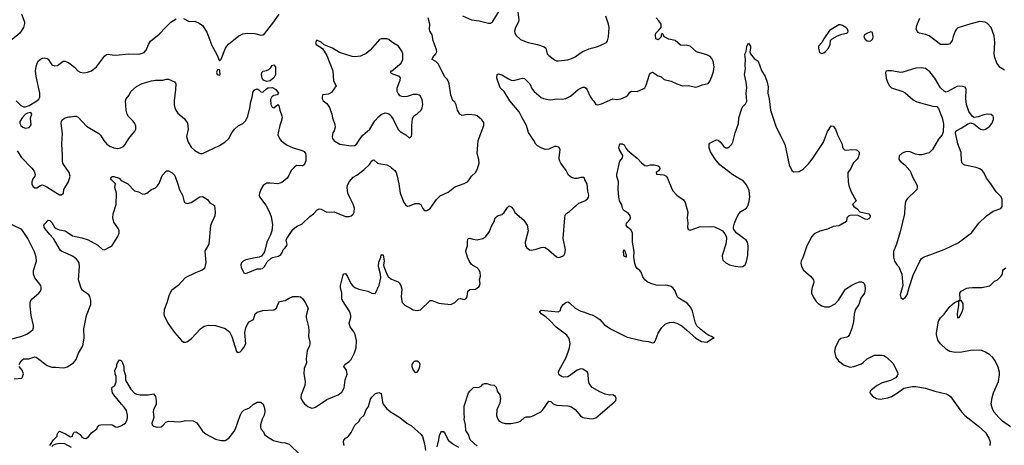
# Model space of a CAD drawing. Header units: inches. Extents: x 2220522 to 2384314, y 721474 to 893490.
# Tile 143 of 256: x 2276049 to 2286508, y 813054 to 817571. Entities that reach past the tile are written whole.
import ezdxf

# ---------------------------------------------------------------- set-up
doc = ezdxf.new("R2010")
doc.units = ezdxf.units.IN
doc.header["$MEASUREMENT"] = 0
doc.layers.add('C2871', color=7, linetype='Continuous')
doc.layers.add('C2881', color=7, linetype='Continuous')

msp = doc.modelspace()

# ---------------------------------------------------------------- linework, layer by layer
at = {"layer": 'C2871', "color": 5}
for points, elevation in [([(2276068, 817630), (2276098, 817550), (2276100, 817530), (2276088, 817490), (2276050, 817428), (2275970, 817361)], 280), ([(2276011, 816710), (2276061, 816661), (2276088, 816648), (2276110, 816648), (2276150, 816659), (2276230, 816710), (2276251, 816729), (2276262, 816750), (2276264, 816790), (2276224, 816970), (2276216, 817030), (2276222, 817070), (2276234, 817110), (2276250, 817136), (2276270, 817154), (2276290, 817162), (2276310, 817166), (2276339, 817159), (2276350, 817151), (2276390, 817094), (2276421, 817081), (2276450, 817087), (2276510, 817130), (2276532, 817132), (2276572, 817112), (2276630, 817068), (2276667, 817027), (2276690, 817014), (2276730, 817006), (2276770, 817014), (2276810, 817030), (2276864, 817070), (2276950, 817185), (2276970, 817202), (2276990, 817205), (2277030, 817197), (2277070, 817196), (2277209, 817209), (2277310, 817206), (2277330, 817208), (2277370, 817223), (2277392, 817248), (2277416, 817310), (2277437, 817343), (2277530, 817417), (2277603, 817497), (2277656, 817544), (2277710, 817582)], 280), ([(2277790, 817584), (2277850, 817554), (2277910, 817555), (2277954, 817534), (2277989, 817509), (2278038, 817438), (2278090, 817298), (2278143, 817203), (2278170, 817134), (2278190, 817152), (2278234, 817270), (2278249, 817290), (2278268, 817312), (2278378, 817402), (2278419, 817421), (2278470, 817429), (2278545, 817425), (2278610, 817409), (2278630, 817410), (2278650, 817420), (2278750, 817550), (2278805, 817630)], 280), ([(2280000, 817338), (2279970, 817361), (2279950, 817369), (2279890, 817369), (2279870, 817361), (2279772, 817248), (2279730, 817212), (2279670, 817185), (2279610, 817176), (2279581, 817181), (2279445, 817225), (2279370, 817268), (2279283, 817303), (2279250, 817333), (2279207, 817353), (2279192, 817330), (2279198, 817310), (2279266, 817266), (2279313, 817193), (2279374, 817030), (2279382, 816922), (2279411, 816870), (2279362, 816798), (2279330, 816781), (2279270, 816773), (2279265, 816770), (2279261, 816750), (2279261, 816730), (2279271, 816710), (2279310, 816681), (2279339, 816639), (2279365, 816570), (2279373, 816530), (2279398, 816458), (2279401, 816430), (2279388, 816392), (2279375, 816370), (2279367, 816330), (2279371, 816311), (2279390, 816285), (2279451, 816251), (2279570, 816231), (2279610, 816236), (2279630, 816253), (2279659, 816301), (2279695, 816345), (2279767, 816410), (2279823, 816497), (2279859, 816541), (2279890, 816566), (2279930, 816582), (2279950, 816580), (2279970, 816572), (2279993, 816553), (2280000, 816541)], 280), ([(2280000, 817002), (2279987, 817010), (2280000, 817028)], 280), ([(2276021, 816181), (2276069, 816110), (2276177, 815997), (2276202, 815962), (2276214, 815930), (2276210, 815910), (2276190, 815883), (2276177, 815850), (2276178, 815830), (2276190, 815804), (2276210, 815788), (2276230, 815787), (2276270, 815812), (2276290, 815818), (2276336, 815796), (2276470, 815711), (2276490, 815711), (2276514, 815730), (2276519, 815770), (2276567, 815850), (2276585, 815910), (2276576, 815950), (2276516, 816030), (2276507, 816050), (2276504, 816070), (2276505, 816135), (2276495, 816250), (2276503, 816363), (2276490, 816470), (2276492, 816490), (2276501, 816510), (2276530, 816530), (2276570, 816542), (2276590, 816539), (2276632, 816548), (2276650, 816546), (2276670, 816537), (2276760, 816440), (2276890, 816365), (2276906, 816346), (2276941, 816290), (2276975, 816250), (2277008, 816228), (2277050, 816212), (2277090, 816205), (2277119, 816210), (2277150, 816226), (2277170, 816248), (2277208, 816312), (2277272, 816388), (2277283, 816410), (2277282, 816442), (2277273, 816470), (2277255, 816495), (2277204, 816544), (2277190, 816570), (2277181, 816610), (2277174, 816710), (2277181, 816730), (2277210, 816771), (2277230, 816811), (2277290, 816863), (2277350, 816896), (2277450, 816924), (2277490, 816930), (2277570, 816930), (2277610, 816940), (2277630, 816940), (2277692, 816912), (2277708, 816890), (2277705, 816830), (2277688, 816712), (2277689, 816669), (2277696, 816636), (2277710, 816605), (2277730, 816580), (2277799, 816519), (2277833, 816473), (2277840, 816410), (2277819, 816330), (2277837, 816270), (2277870, 816220), (2277910, 816184), (2277950, 816157), (2277970, 816151), (2277990, 816151), (2278170, 816236), (2278227, 816270), (2278269, 816311), (2278302, 816370), (2278330, 816408), (2278370, 816444), (2278419, 816470), (2278450, 816503), (2278474, 816546), (2278496, 816650), (2278499, 816690), (2278519, 816750), (2278528, 816810), (2278538, 816822), (2278550, 816832), (2278570, 816839), (2278590, 816828), (2278610, 816805), (2278630, 816804), (2278670, 816839), (2278690, 816850), (2278730, 816853), (2278750, 816845), (2278771, 816830), (2278798, 816790), (2278785, 816775), (2278750, 816768), (2278726, 816754), (2278714, 816726), (2278718, 816670), (2278730, 816642), (2278750, 816635), (2278791, 816671), (2278800, 816660), (2278813, 816610), (2278835, 816550), (2278838, 816530), (2278828, 816490), (2278811, 816450), (2278793, 816370), (2278792, 816350), (2278807, 816310), (2278826, 816286), (2278890, 816239), (2278953, 816213), (2279050, 816183), (2279072, 816172), (2279086, 816150), (2279089, 816130), (2279087, 816073), (2279070, 816030), (2279058, 816022), (2279050, 816020), (2278990, 816024), (2278971, 816010), (2278934, 815970), (2278905, 815910), (2278890, 815890), (2278870, 815870), (2278835, 815845), (2278790, 815830), (2278710, 815838), (2278670, 815835), (2278635, 815810), (2278609, 815770), (2278595, 815730), (2278593, 815710), (2278597, 815690), (2278662, 815602), (2278692, 815550), (2278721, 815481), (2278734, 815394), (2278728, 815332), (2278713, 815287), (2278675, 815210), (2278651, 815109), (2278617, 815063), (2278591, 815049), (2278550, 815045), (2278450, 815024), (2278423, 815010), (2278405, 814990), (2278398, 814970), (2278402, 814942), (2278430, 814885), (2278450, 814876), (2278570, 814926), (2278610, 814926), (2278629, 814931), (2278650, 814952), (2278679, 815001), (2278720, 815040), (2278733, 815047), (2278797, 815063), (2278822, 815078), (2278838, 815102), (2278849, 815130), (2278869, 815151), (2278885, 815175), (2278889, 815190), (2278881, 815230), (2278885, 815250), (2278950, 815345), (2278990, 815378), (2279050, 815405), (2279130, 815481), (2279170, 815511), (2279210, 815552), (2279230, 815563), (2279250, 815562), (2279310, 815530), (2279390, 815533), (2279510, 815484), (2279550, 815484), (2279570, 815490), (2279590, 815506), (2279603, 815530), (2279606, 815570), (2279593, 815613), (2279551, 815691), (2279536, 815730), (2279528, 815790), (2279530, 815813), (2279550, 815850), (2279590, 815899), (2279630, 815920), (2279703, 815977), (2279766, 816034), (2279790, 816075), (2279799, 816081), (2279810, 816085), (2279850, 816050), (2279864, 816044), (2279950, 816030), (2279987, 816010), (2280000, 815999)], 260), ([(2276042, 813910), (2276063, 813950), (2276090, 813970), (2276147, 813973), (2276208, 813992), (2276222, 813990), (2276342, 813902), (2276390, 813882), (2276430, 813884), (2276510, 813877), (2276530, 813881), (2276552, 813888), (2276622, 813930), (2276650, 813965), (2276672, 814030), (2276718, 814110), (2276733, 814190), (2276730, 814290), (2276759, 814430), (2276804, 814550), (2276805, 814590), (2276793, 814633), (2276783, 814650), (2276770, 814663), (2276717, 814697), (2276700, 814720), (2276674, 814810), (2276685, 814950), (2276679, 814990), (2276669, 815010), (2276651, 815031), (2276617, 815057), (2276550, 815090), (2276495, 815110), (2276482, 815122), (2276409, 815249), (2276368, 815290), (2276321, 815350), (2276307, 815370), (2276304, 815390), (2276314, 815406), (2276350, 815443), (2276370, 815439), (2276390, 815417), (2276418, 815370), (2276436, 815356), (2276470, 815341), (2276530, 815329), (2276565, 815310), (2276610, 815276), (2276710, 815256), (2276775, 815235), (2276878, 815178), (2276930, 815131), (2276950, 815128), (2277010, 815159), (2277030, 815176), (2277050, 815204), (2277091, 815270), (2277106, 815310), (2277105, 815330), (2277097, 815350), (2277050, 815423), (2277038, 815470), (2277041, 815510), (2277072, 815610), (2277077, 815730), (2277061, 815790), (2277065, 815830), (2277024, 815870), (2277013, 815890), (2277030, 815907), (2277050, 815908), (2277106, 815890), (2277125, 815865), (2277198, 815830), (2277270, 815755), (2277310, 815745), (2277350, 815722), (2277370, 815719), (2277399, 815730), (2277450, 815768), (2277492, 815788), (2277510, 815803), (2277530, 815831), (2277550, 815890), (2277563, 815917), (2277610, 815967), (2277630, 815967), (2277670, 815945), (2277696, 815916), (2277730, 815826), (2277746, 815766), (2277777, 815710), (2277797, 815637), (2277806, 815626), (2277830, 815622), (2277870, 815630), (2277964, 815690), (2277990, 815695), (2278043, 815663), (2278070, 815628), (2278108, 815608), (2278118, 815598), (2278125, 815530), (2278123, 815490), (2278074, 815386), (2278058, 815190), (2278021, 815130), (2278015, 815110), (2278025, 814995), (2278011, 814930), (2277988, 814912), (2277916, 814884), (2277807, 814833), (2277731, 814750), (2277662, 814698), (2277635, 814650), (2277613, 814567), (2277582, 814490), (2277580, 814450), (2277585, 814430), (2277622, 814350), (2277692, 814252), (2277766, 814166), (2277788, 814148), (2277810, 814149), (2277830, 814156), (2277874, 814186), (2277970, 814290), (2278010, 814319), (2278051, 814329), (2278130, 814325), (2278230, 814294), (2278277, 814257), (2278303, 814210), (2278351, 814051), (2278370, 814037), (2278390, 814045), (2278410, 814065), (2278430, 814091), (2278450, 814130), (2278440, 814250), (2278450, 814299), (2278470, 814340), (2278490, 814368), (2278534, 814390), (2278549, 814450), (2278570, 814468), (2278630, 814486), (2278750, 814491), (2278776, 814510), (2278792, 814550), (2278810, 814579), (2278870, 814591), (2278910, 814617), (2278950, 814633), (2279010, 814634), (2279030, 814628), (2279055, 814610), (2279083, 814570), (2279113, 814510), (2279091, 814430), (2279091, 814410), (2279118, 814310), (2279122, 814270), (2279118, 814210), (2279130, 814150), (2279130, 814130), (2279128, 814110), (2279104, 814056), (2279091, 813970), (2279095, 813930), (2279072, 813868), (2279068, 813812), (2279080, 813730), (2279078, 813690), (2279039, 813590), (2279037, 813557), (2279050, 813526), (2279075, 813495), (2279110, 813464), (2279150, 813448), (2279170, 813450), (2279190, 813460), (2279310, 813541), (2279433, 813590), (2279470, 813618), (2279495, 813665), (2279506, 813750), (2279528, 813810), (2279521, 813850), (2279493, 813890), (2279501, 813910), (2279550, 813942), (2279570, 813965), (2279605, 814035), (2279623, 814090), (2279626, 814166), (2279613, 814230), (2279599, 814259), (2279561, 814310), (2279547, 814350), (2279566, 814410), (2279566, 814430), (2279557, 814470), (2279477, 814590), (2279470, 814610), (2279470, 814670), (2279458, 814730), (2279458, 814750), (2279480, 814850), (2279490, 814875), (2279510, 814877), (2279530, 814847), (2279565, 814770), (2279586, 814746), (2279609, 814729), (2279650, 814710), (2279746, 814690), (2279790, 814670), (2279810, 814665), (2279830, 814670), (2279868, 814752), (2279886, 814830), (2279882, 814870), (2279862, 814950), (2279863, 814997), (2279885, 815050), (2279890, 815074), (2279910, 815074), (2279920, 815010), (2279915, 814970), (2279917, 814950), (2279949, 814869), (2279964, 814844), (2279990, 814821), (2280000, 814818)], 240), ([(2275964, 814184), (2276061, 814210), (2276125, 814235), (2276190, 814281), (2276196, 814304), (2276195, 814325), (2276171, 814431), (2276161, 814530), (2276161, 814570), (2276168, 814592), (2276180, 814610), (2276251, 814670), (2276270, 814690), (2276278, 814710), (2276278, 814730), (2276272, 814750), (2276211, 814830), (2276196, 814870), (2276194, 814910), (2276226, 815010), (2276224, 815050), (2276207, 815107), (2276134, 815250), (2276070, 815344), (2275970, 815395)], 260), ([(2275990, 813759), (2276070, 813765), (2276080, 813780), (2276089, 813811), (2276075, 813850), (2276043, 813890)], 240), ([(2276368, 813050), (2276409, 813111), (2276446, 813150), (2276448, 813170), (2276458, 813190), (2276470, 813202), (2276535, 813175), (2276590, 813145), (2276609, 813151), (2276613, 813170), (2276626, 813194), (2276650, 813196), (2276690, 813170), (2276710, 813140), (2276730, 813130), (2276750, 813127), (2276778, 813142), (2276810, 813187), (2276869, 813230), (2276875, 813245), (2276894, 813266), (2276910, 813270), (2277010, 813275), (2277032, 813270), (2277068, 813248), (2277090, 813246), (2277130, 813263), (2277171, 813289), (2277190, 813323), (2277195, 813350), (2277195, 813375), (2277184, 813424), (2277160, 813460), (2277130, 813490), (2277047, 813590), (2277035, 813610), (2277027, 813650), (2277030, 813672), (2277058, 813690), (2277074, 813726), (2277074, 813790), (2277064, 813810), (2277059, 813850), (2277082, 813890), (2277082, 813910), (2277089, 813930), (2277110, 813962), (2277130, 813952), (2277141, 813930), (2277154, 813890), (2277156, 813850), (2277174, 813794), (2277173, 813750), (2277177, 813737), (2277228, 813648), (2277270, 813608), (2277290, 813595), (2277329, 813589), (2277412, 813588), (2277470, 813601), (2277490, 813571), (2277498, 813530), (2277497, 813490), (2277470, 813430), (2277467, 813410), (2277474, 813350), (2277464, 813316), (2277451, 813290), (2277455, 813270), (2277470, 813257), (2277510, 813247), (2277550, 813251), (2277573, 813267), (2277600, 813300), (2277629, 813311), (2277750, 813304), (2277810, 813318), (2277890, 813315), (2277930, 813291), (2277990, 813203), (2278030, 813171), (2278130, 813120), (2278190, 813103), (2278230, 813105), (2278270, 813130), (2278325, 813195), (2278343, 813230), (2278390, 813370), (2278410, 813405), (2278430, 813428), (2278489, 813450), (2278530, 813487), (2278570, 813511), (2278610, 813511), (2278636, 813490), (2278648, 813448), (2278652, 813410), (2278647, 813373), (2278626, 813330), (2278607, 813270), (2278606, 813250), (2278611, 813230), (2278637, 813197), (2278651, 813170), (2278670, 813151), (2278744, 813104), (2278830, 813083), (2278870, 813080), (2278910, 813064), (2279031, 812950)], 220), ([(2279494, 813050), (2279487, 813090), (2279492, 813108), (2279509, 813130), (2279530, 813139), (2279541, 813150), (2279570, 813191), (2279610, 813267), (2279653, 813307), (2279670, 813339), (2279707, 813373), (2279729, 813430), (2279754, 813466), (2279777, 813543), (2279790, 813566), (2279830, 813602), (2279865, 813615), (2279890, 813605), (2279903, 813510), (2279911, 813490), (2279950, 813441), (2280000, 813403)], 220), ([(2276598, 813030), (2276528, 813068), (2276470, 813073), (2276434, 813066), (2276405, 813055), (2276390, 813042)], 220)]:
    msp.add_lwpolyline(points, dxfattribs=dict(at, elevation=elevation))
for points, elevation in [([(2278170, 817038), (2278150, 817038), (2278138, 817010), (2278146, 816990), (2278170, 816983), (2278179, 816990), (2278174, 817030)], 280), ([(2278670, 816916), (2278639, 816930), (2278625, 816950), (2278619, 816990), (2278622, 817010), (2278635, 817025), (2278670, 817031), (2278697, 817043), (2278717, 817063), (2278730, 817085), (2278750, 817091), (2278765, 817070), (2278767, 816990), (2278750, 816954), (2278710, 816923)], 260), ([(2276168, 816588), (2276130, 816580), (2276110, 816569), (2276074, 816530), (2276051, 816490), (2276051, 816470), (2276061, 816450), (2276081, 816430), (2276110, 816420), (2276150, 816428), (2276170, 816454), (2276165, 816530), (2276177, 816570)], 280)]:
    msp.add_lwpolyline(points, close=True, dxfattribs=dict(at, elevation=elevation))
at = {"layer": 'C2881', "color": 5}
for points, elevation in [([(2280751, 817611), (2280850, 817570), (2280930, 817560), (2281030, 817534), (2281050, 817536), (2281072, 817550), (2281150, 817674)], 260), ([(2281341, 817650), (2281351, 817570), (2281348, 817550), (2281316, 817490), (2281305, 817450), (2281309, 817429), (2281324, 817404), (2281370, 817363), (2281410, 817344), (2281450, 817330), (2281550, 817310), (2281622, 817282), (2281637, 817270), (2281652, 817210), (2281670, 817190), (2281730, 817144), (2281750, 817135), (2281770, 817134), (2281870, 817144), (2281910, 817159), (2281950, 817178), (2282002, 817218), (2282030, 817234), (2282099, 817261), (2282190, 817288), (2282270, 817321), (2282281, 817330), (2282292, 817348), (2282303, 817390), (2282310, 817490), (2282304, 817524), (2282276, 817610)], 260), ([(2280000, 815999), (2280033, 815970), (2280048, 815948), (2280060, 815910), (2280078, 815830), (2280090, 815730), (2280130, 815630), (2280150, 815602), (2280170, 815592), (2280190, 815596), (2280250, 815620), (2280290, 815622), (2280309, 815609), (2280330, 815567), (2280350, 815546), (2280374, 815546), (2280411, 815569), (2280478, 815662), (2280517, 815703), (2280601, 815739), (2280670, 815797), (2280770, 815832), (2280805, 815850), (2280824, 815870), (2280850, 815910), (2280891, 815950), (2280913, 815990), (2280930, 816050), (2280927, 816087), (2280909, 816150), (2280919, 816290), (2280979, 816450), (2280979, 816479), (2280959, 816510), (2280910, 816552), (2280890, 816558), (2280810, 816565), (2280750, 816553), (2280723, 816570), (2280700, 816610), (2280687, 816667), (2280670, 816695), (2280650, 816714), (2280630, 816769), (2280611, 816890), (2280602, 816922), (2280590, 816940), (2280560, 816970), (2280499, 817099), (2280470, 817127), (2280429, 817150), (2280438, 817170), (2280470, 817210), (2280479, 817230), (2280478, 817250), (2280442, 817350), (2280432, 817410), (2280405, 817450), (2280402, 817470), (2280404, 817524), (2280388, 817590)], 260), ([(2280000, 814818), (2280070, 814790), (2280080, 814780), (2280097, 814750), (2280107, 814710), (2280102, 814630), (2280113, 814570), (2280141, 814541), (2280210, 814502), (2280230, 814492), (2280270, 814484), (2280308, 814492), (2280410, 814591), (2280430, 814591), (2280503, 814563), (2280530, 814558), (2280630, 814550), (2280673, 814570), (2280710, 814607), (2280730, 814611), (2280770, 814603), (2280788, 814610), (2280804, 814630), (2280810, 814691), (2280830, 814707), (2280890, 814711), (2280925, 814735), (2280934, 814746), (2280939, 814770), (2280934, 814810), (2280944, 814850), (2280941, 814890), (2280924, 814924), (2280910, 814937), (2280870, 814957), (2280850, 814973), (2280826, 815006), (2280807, 815050), (2280789, 815110), (2280792, 815130), (2280807, 815170), (2280805, 815215), (2280810, 815242), (2280818, 815250), (2280830, 815253), (2280861, 815241), (2280910, 815233), (2280970, 815249), (2281000, 815270), (2281038, 815322), (2281060, 815380), (2281088, 815430), (2281101, 815470), (2281125, 815490), (2281170, 815505), (2281196, 815524), (2281230, 815579), (2281250, 815595), (2281270, 815586), (2281295, 815555), (2281310, 815526), (2281403, 815443), (2281438, 815390), (2281450, 815330), (2281417, 815210), (2281422, 815170), (2281435, 815150), (2281465, 815130), (2281490, 815125), (2281534, 815134), (2281590, 815154), (2281610, 815156), (2281630, 815152), (2281668, 815130), (2281750, 815055), (2281770, 815047), (2281790, 815051), (2281829, 815070), (2281841, 815090), (2281847, 815130), (2281822, 815250), (2281839, 815470), (2281844, 815496), (2281850, 815511), (2281890, 815534), (2281990, 815625), (2282051, 815649), (2282079, 815670), (2282091, 815689), (2282094, 815710), (2282085, 815750), (2282078, 815830), (2282054, 815870), (2282049, 815889), (2282037, 815897), (2282010, 815896), (2281970, 815885), (2281946, 815886), (2281910, 815897), (2281880, 815920), (2281855, 815970), (2281796, 816050), (2281786, 816070), (2281779, 816090), (2281780, 816110), (2281789, 816190), (2281786, 816206), (2281777, 816217), (2281750, 816226), (2281730, 816226), (2281670, 816198), (2281630, 816195), (2281590, 816210), (2281551, 816231), (2281531, 816251), (2281511, 816290), (2281454, 816374), (2281434, 816450), (2281387, 816530), (2281355, 816595), (2281255, 816710), (2281195, 816810), (2281153, 816850), (2281118, 816950), (2281122, 816990), (2281130, 816996), (2281170, 816987), (2281243, 816943), (2281270, 816930), (2281290, 816927), (2281310, 816929), (2281390, 816952), (2281410, 816948), (2281469, 816889), (2281494, 816834), (2281513, 816810), (2281590, 816745), (2281614, 816734), (2281664, 816724), (2281690, 816721), (2281750, 816730), (2281812, 816728), (2281850, 816735), (2281899, 816761), (2281983, 816830), (2282030, 816855), (2282050, 816856), (2282066, 816846), (2282075, 816835), (2282110, 816758), (2282130, 816726), (2282148, 816708), (2282170, 816672), (2282188, 816668), (2282230, 816678), (2282348, 816730), (2282390, 816724), (2282435, 816730), (2282490, 816755), (2282510, 816771), (2282530, 816802), (2282548, 816812), (2282610, 816810), (2282679, 816841), (2282690, 816850), (2282704, 816876), (2282741, 816990), (2282750, 817005), (2282770, 817016), (2282830, 816976), (2282864, 816964), (2282896, 816936), (2282970, 816920), (2283030, 816890), (2283089, 816871), (2283150, 816874), (2283230, 816857), (2283257, 816863), (2283299, 816881), (2283364, 816896), (2283380, 816920), (2283403, 816970), (2283419, 817021), (2283425, 817070), (2283416, 817130), (2283401, 817161), (2283382, 817182), (2283350, 817200), (2283239, 817230), (2283170, 817290), (2283130, 817301), (2283090, 817298), (2283070, 817302), (2283011, 817351), (2282946, 817366), (2282895, 817390), (2282882, 817422), (2282870, 817426), (2282862, 817410), (2282862, 817390), (2282830, 817358), (2282808, 817370), (2282802, 817410), (2282808, 817428), (2282840, 817460), (2282862, 817490), (2282863, 817523), (2282839, 817559), (2282809, 817590)], 240), ([(2286510, 817037), (2286463, 817063), (2286429, 817109), (2286408, 817170), (2286401, 817210), (2286407, 817330), (2286400, 817400), (2286370, 817490), (2286330, 817532), (2286306, 817546), (2286250, 817551), (2286152, 817528), (2286015, 817485), (2285999, 817470), (2285988, 817450), (2285966, 817394), (2285955, 817350), (2285930, 817316), (2285910, 817307), (2285830, 817309), (2285710, 817401), (2285670, 817416), (2285608, 817428), (2285595, 817435), (2285585, 817445), (2285573, 817470), (2285578, 817510), (2285610, 817587)], 220), ([(2280000, 817028), (2280002, 817030), (2280101, 817110), (2280118, 817150), (2280120, 817210), (2280110, 817239), (2280073, 817290), (2280021, 817321), (2280000, 817338)], 280), ([(2280910, 813046), (2280834, 813110), (2280817, 813170), (2280787, 813210), (2280783, 813270), (2280770, 813330), (2280773, 813350), (2280770, 813390), (2280772, 813470), (2280817, 813610), (2280830, 813630), (2280870, 813667), (2280930, 813671), (2280950, 813681), (2280970, 813701), (2280990, 813711), (2281010, 813711), (2281050, 813696), (2281090, 813691), (2281110, 813671), (2281121, 813630), (2281151, 813590), (2281158, 813550), (2281150, 813502), (2281118, 813430), (2281113, 813370), (2281128, 813330), (2281144, 813310), (2281170, 813295), (2281205, 813285), (2281270, 813285), (2281341, 813299), (2281370, 813311), (2281410, 813347), (2281430, 813357), (2281470, 813357), (2281510, 813371), (2281550, 813391), (2281584, 813410), (2281605, 813430), (2281670, 813522), (2281690, 813518), (2281715, 813495), (2281750, 813479), (2281870, 813473), (2281910, 813462), (2281950, 813435), (2282008, 813368), (2282030, 813350), (2282050, 813344), (2282130, 813336), (2282170, 813346), (2282364, 813510), (2282381, 813530), (2282385, 813550), (2282379, 813570), (2282350, 813589), (2282313, 813587), (2282270, 813596), (2282210, 813621), (2282130, 813667), (2282100, 813710), (2282091, 813750), (2282088, 813810), (2282081, 813830), (2282030, 813863), (2282010, 813866), (2281971, 813850), (2281891, 813790), (2281870, 813780), (2281830, 813777), (2281805, 813785), (2281781, 813801), (2281775, 813810), (2281772, 813830), (2281778, 813850), (2281855, 813985), (2281891, 814090), (2281896, 814136), (2281886, 814186), (2281861, 814221), (2281748, 814308), (2281679, 814379), (2281637, 814417), (2281587, 814450), (2281573, 814470), (2281579, 814481), (2281590, 814487), (2281770, 814471), (2281794, 814486), (2281799, 814510), (2281822, 814550), (2281850, 814571), (2281870, 814576), (2281890, 814567), (2281950, 814508), (2282010, 814477), (2282050, 814466), (2282110, 814441), (2282130, 814438), (2282170, 814416), (2282211, 814390), (2282257, 814337), (2282324, 814290), (2282503, 814203), (2282534, 814194), (2282670, 814163), (2282730, 814156), (2282770, 814140), (2282790, 814144), (2282801, 814159), (2282830, 814244), (2282870, 814305), (2282910, 814342), (2282950, 814358), (2282990, 814361), (2283030, 814350), (2283081, 814321), (2283137, 814277), (2283230, 814191), (2283290, 814156), (2283350, 814148), (2283410, 814187), (2283426, 814190), (2283398, 814210), (2283370, 814220), (2283339, 814239), (2283283, 814283), (2283243, 814323), (2283228, 814350), (2283197, 814477), (2283178, 814518), (2283141, 814561), (2283050, 814614), (2283034, 814634), (2283013, 814693), (2282990, 814723), (2282970, 814739), (2282935, 814750), (2282910, 814754), (2282831, 814751), (2282810, 814755), (2282755, 814770), (2282714, 814790), (2282690, 814810), (2282670, 814842), (2282652, 814890), (2282635, 814910), (2282609, 814930), (2282593, 814953), (2282582, 814982), (2282573, 815050), (2282575, 815110), (2282558, 815210), (2282557, 815310), (2282542, 815342), (2282506, 815370), (2282492, 815390), (2282496, 815410), (2282531, 815450), (2282536, 815470), (2282534, 815490), (2282515, 815515), (2282464, 815550), (2282452, 815570), (2282446, 815606), (2282422, 815650), (2282414, 815690), (2282407, 815770), (2282409, 815850), (2282394, 815910), (2282394, 815930), (2282424, 816070), (2282454, 816106), (2282457, 816130), (2282421, 816190), (2282415, 816210), (2282425, 816255), (2282450, 816254), (2282470, 816243), (2282489, 816209), (2282507, 816187), (2282550, 816146), (2282610, 816101), (2282653, 816053), (2282690, 816023), (2282710, 816020), (2282750, 816032), (2282790, 816030), (2282830, 816021), (2282844, 816010), (2282848, 815990), (2282834, 815966), (2282811, 815950), (2282812, 815932), (2282890, 815924), (2282916, 815910), (2282930, 815890), (2282976, 815776), (2282990, 815753), (2283030, 815710), (2283099, 815659), (2283117, 815630), (2283145, 815530), (2283140, 815470), (2283146, 815410), (2283142, 815370), (2283150, 815343), (2283170, 815336), (2283270, 815372), (2283390, 815378), (2283430, 815371), (2283490, 815346), (2283513, 815330), (2283540, 815300), (2283554, 815274), (2283557, 815250), (2283551, 815190), (2283510, 815070), (2283513, 815033), (2283520, 815020), (2283551, 814991), (2283590, 814970), (2283650, 814955), (2283710, 814948), (2283730, 814950), (2283743, 814957), (2283755, 814970), (2283770, 815006), (2283783, 815070), (2283786, 815170), (2283781, 815210), (2283767, 815230), (2283661, 815310), (2283633, 815350), (2283630, 815370), (2283641, 815410), (2283668, 815472), (2283690, 815510), (2283710, 815534), (2283768, 815572), (2283785, 815595), (2283798, 815642), (2283805, 815690), (2283798, 815758), (2283770, 815818), (2283737, 815857), (2283626, 815926), (2283486, 816030), (2283438, 816090), (2283388, 816170), (2283374, 816210), (2283372, 816230), (2283373, 816250), (2283380, 816260), (2283404, 816276), (2283450, 816296), (2283470, 816291), (2283490, 816275), (2283530, 816227), (2283550, 816211), (2283570, 816211), (2283590, 816226), (2283613, 816250), (2283624, 816270), (2283648, 816370), (2283686, 816470), (2283690, 816530), (2283721, 816630), (2283730, 816650), (2283760, 816680), (2283772, 816708), (2283766, 816790), (2283772, 816850), (2283766, 816910), (2283750, 816990), (2283760, 817050), (2283755, 817090), (2283759, 817150), (2283753, 817207), (2283766, 817234), (2283774, 817290), (2283790, 817322), (2283811, 817290), (2283813, 817270), (2283806, 817230), (2283811, 817210), (2283850, 817159), (2283895, 817130), (2283930, 817031), (2283967, 816970), (2283990, 816910), (2284000, 816860), (2283998, 816790), (2284010, 816730), (2284026, 816610), (2284086, 816430), (2284176, 816250), (2284222, 816030), (2284250, 815971), (2284270, 815957), (2284330, 815961), (2284370, 815985), (2284430, 816042), (2284469, 816091), (2284589, 816270), (2284630, 816385), (2284670, 816446), (2284690, 816441), (2284716, 816410), (2284735, 816350), (2284786, 816250), (2284790, 816214), (2284800, 816200), (2284811, 816191), (2284828, 816188), (2284890, 816194), (2284934, 816190), (2284946, 816186), (2284965, 816165), (2284965, 816145), (2284956, 816110), (2284944, 816090), (2284903, 816050), (2284874, 815986), (2284847, 815950), (2284845, 815930), (2284850, 815850), (2284858, 815810), (2284879, 815750), (2284936, 815650), (2284895, 815610), (2284909, 815590), (2284944, 815564), (2284972, 815532), (2285071, 815511), (2285084, 815490), (2285080, 815470), (2285070, 815459), (2285050, 815450), (2285030, 815454), (2284950, 815496), (2284868, 815492), (2284854, 815486), (2284837, 815470), (2284832, 815428), (2284766, 815390), (2284750, 815384), (2284690, 815375), (2284629, 815349), (2284550, 815327), (2284490, 815298), (2284465, 815270), (2284410, 815170), (2284370, 815053), (2284350, 815010), (2284347, 814987), (2284353, 814950), (2284374, 814914), (2284450, 814850), (2284483, 814810), (2284486, 814790), (2284482, 814770), (2284467, 814730), (2284460, 814690), (2284461, 814670), (2284477, 814630), (2284510, 814580), (2284530, 814559), (2284570, 814533), (2284602, 814522), (2284650, 814523), (2284710, 814554), (2284747, 814593), (2284822, 814710), (2284890, 814755), (2284930, 814776), (2284970, 814790), (2284992, 814790), (2285010, 814781), (2285019, 814770), (2285026, 814750), (2285031, 814710), (2285022, 814670), (2284985, 814615), (2284964, 814550), (2284925, 814490), (2284914, 814446), (2284908, 814368), (2284887, 814293), (2284863, 814230), (2284851, 814210), (2284837, 814203), (2284772, 814188), (2284750, 814170), (2284713, 814090), (2284705, 814050), (2284719, 813990), (2284748, 813950), (2284806, 813906), (2284870, 813884), (2284910, 813889), (2284990, 813920), (2285010, 813932), (2285050, 813970), (2285130, 814010), (2285210, 814012), (2285230, 814007), (2285257, 813990), (2285325, 813925), (2285374, 813830), (2285377, 813810), (2285371, 813790), (2285351, 813769), (2285298, 813742), (2285210, 813715), (2285158, 813690), (2285096, 813644), (2285083, 813630), (2285081, 813610), (2285110, 813574), (2285150, 813550), (2285170, 813546), (2285190, 813544), (2285270, 813556), (2285310, 813570), (2285373, 813610), (2285440, 813660), (2285530, 813678), (2285570, 813677), (2285670, 813661), (2285770, 813627), (2285890, 813599), (2285912, 813590), (2285938, 813570), (2286054, 813410), (2286090, 813370), (2286236, 813256), (2286308, 813188), (2286344, 813130), (2286358, 813090), (2286356, 813050)], 220), ([(2280000, 816541), (2280016, 816516), (2280070, 816407), (2280090, 816384), (2280151, 816351), (2280190, 816314), (2280210, 816334), (2280215, 816350), (2280213, 816450), (2280220, 816520), (2280235, 816550), (2280270, 816571), (2280313, 816610), (2280325, 816635), (2280332, 816670), (2280325, 816725), (2280302, 816762), (2280292, 816772), (2280276, 816776), (2280230, 816776), (2280164, 816756), (2280130, 816754), (2280110, 816756), (2280090, 816765), (2280069, 816789), (2280060, 816810), (2280059, 816850), (2280091, 816930), (2280095, 816955), (2280083, 816970), (2280013, 816993), (2280000, 817002)], 280), ([(2286574, 813250), (2286491, 813311), (2286449, 813349), (2286398, 813410), (2286378, 813450), (2286368, 813490), (2286378, 813562), (2286394, 813610), (2286445, 813730), (2286457, 813803), (2286457, 813830), (2286444, 813884), (2286411, 813951), (2286386, 813986), (2286355, 814015), (2286310, 814043), (2286270, 814061), (2286250, 814065), (2286150, 814061), (2286056, 814044), (2285990, 814040), (2285931, 814051), (2285893, 814070), (2285829, 814130), (2285803, 814170), (2285789, 814230), (2285789, 814249), (2285809, 814370), (2285830, 814405), (2285870, 814445), (2285930, 814526), (2285978, 814570), (2286010, 814585), (2286018, 814582), (2286038, 814602), (2286035, 814670), (2286049, 814690), (2286110, 814720), (2286130, 814726), (2286170, 814730), (2286270, 814728), (2286352, 814748), (2286364, 814756), (2286405, 814795), (2286435, 814810), (2286475, 814850), (2286489, 814870), (2286494, 814910), (2286501, 814919), (2286524, 814936)], 220), ([(2280000, 813403), (2280013, 813393), (2280087, 813350), (2280161, 813290), (2280210, 813260), (2280314, 813170), (2280327, 813147), (2280349, 813070), (2280360, 813000)], 220), ([(2280482, 813038), (2280503, 813110), (2280510, 813158), (2280523, 813190), (2280530, 813201), (2280550, 813201), (2280570, 813176), (2280589, 813129), (2280605, 813105), (2280662, 813062), (2280710, 813035)], 220)]:
    msp.add_lwpolyline(points, dxfattribs=dict(at, elevation=elevation))
for points, elevation in [([(2284770, 817517), (2284750, 817516), (2284650, 817457), (2284591, 817370), (2284571, 817330), (2284536, 817290), (2284533, 817270), (2284544, 817224), (2284570, 817213), (2284590, 817220), (2284610, 817233), (2284640, 817270), (2284658, 817310), (2284661, 817350), (2284679, 817370), (2284738, 817402), (2284783, 817417), (2284833, 817427), (2284846, 817434), (2284849, 817450), (2284841, 817470), (2284825, 817490), (2284790, 817511)], 240), ([(2285090, 817443), (2285055, 817430), (2285023, 817410), (2285015, 817390), (2285030, 817365), (2285050, 817348), (2285070, 817344), (2285090, 817347), (2285111, 817369), (2285116, 817390), (2285110, 817435)], 240), ([(2285630, 817062), (2285570, 817057), (2285430, 817015), (2285408, 817012), (2285310, 817029), (2285271, 817029), (2285255, 817025), (2285248, 817010), (2285252, 816950), (2285266, 816910), (2285290, 816868), (2285310, 816850), (2285430, 816810), (2285455, 816795), (2285540, 816720), (2285580, 816700), (2285750, 816654), (2285791, 816650), (2285808, 816628), (2285847, 816530), (2285863, 816463), (2285858, 816382), (2285847, 816350), (2285810, 816305), (2285747, 816193), (2285710, 816159), (2285630, 816136), (2285604, 816136), (2285564, 816144), (2285510, 816170), (2285470, 816174), (2285424, 816156), (2285390, 816126), (2285388, 816090), (2285402, 816070), (2285450, 816030), (2285505, 815970), (2285516, 815950), (2285528, 815910), (2285582, 815810), (2285584, 815790), (2285579, 815770), (2285570, 815759), (2285476, 815670), (2285460, 815640), (2285451, 815590), (2285448, 815510), (2285402, 815318), (2285364, 815190), (2285330, 815110), (2285332, 815052), (2285343, 815010), (2285370, 814966), (2285388, 814948), (2285421, 814870), (2285431, 814750), (2285402, 814650), (2285410, 814622), (2285430, 814606), (2285457, 814623), (2285477, 814650), (2285497, 814730), (2285539, 814861), (2285610, 815010), (2285630, 815035), (2285650, 815051), (2285868, 815132), (2286017, 815203), (2286161, 815310), (2286238, 815410), (2286318, 815490), (2286390, 815540), (2286471, 815569), (2286487, 815590), (2286484, 815664), (2286476, 815690), (2286423, 815743), (2286367, 815830), (2286321, 815890), (2286291, 815951), (2286273, 815970), (2286250, 815987), (2286210, 816004), (2286090, 816026), (2286074, 816034), (2286061, 816050), (2286054, 816074), (2286050, 816162), (2286013, 816253), (2285989, 816371), (2285993, 816387), (2286004, 816396), (2286050, 816419), (2286117, 816463), (2286150, 816476), (2286185, 816465), (2286256, 816410), (2286290, 816403), (2286310, 816409), (2286350, 816438), (2286376, 816470), (2286392, 816512), (2286394, 816534), (2286389, 816549), (2286370, 816565), (2286330, 816570), (2286290, 816562), (2286230, 816539), (2286210, 816536), (2286190, 816533), (2286170, 816544), (2286130, 816597), (2286108, 816670), (2286100, 816730), (2286104, 816830), (2286094, 816854), (2286064, 816864), (2286010, 816866), (2285910, 816809), (2285890, 816803), (2285885, 816805), (2285870, 816813), (2285830, 816849), (2285772, 816950), (2285717, 817017), (2285670, 817052)], 240), ([(2282490, 815049), (2282478, 815058), (2282470, 815058), (2282465, 815070), (2282462, 815118), (2282469, 815131), (2282490, 815074)], 220), ([(2286050, 814589), (2286032, 814588), (2286022, 814578), (2286022, 814542), (2286006, 814450), (2286010, 814405), (2286030, 814411), (2286062, 814470), (2286073, 814507), (2286070, 814558)], 220), ([(2280270, 813947), (2280250, 813945), (2280230, 813932), (2280216, 813910), (2280215, 813890), (2280228, 813850), (2280250, 813826), (2280270, 813831), (2280279, 813841), (2280290, 813858), (2280300, 813890), (2280302, 813910), (2280295, 813930), (2280290, 813937)], 240)]:
    msp.add_lwpolyline(points, close=True, dxfattribs=dict(at, elevation=elevation))

doc.saveas('drawing.dxf')
